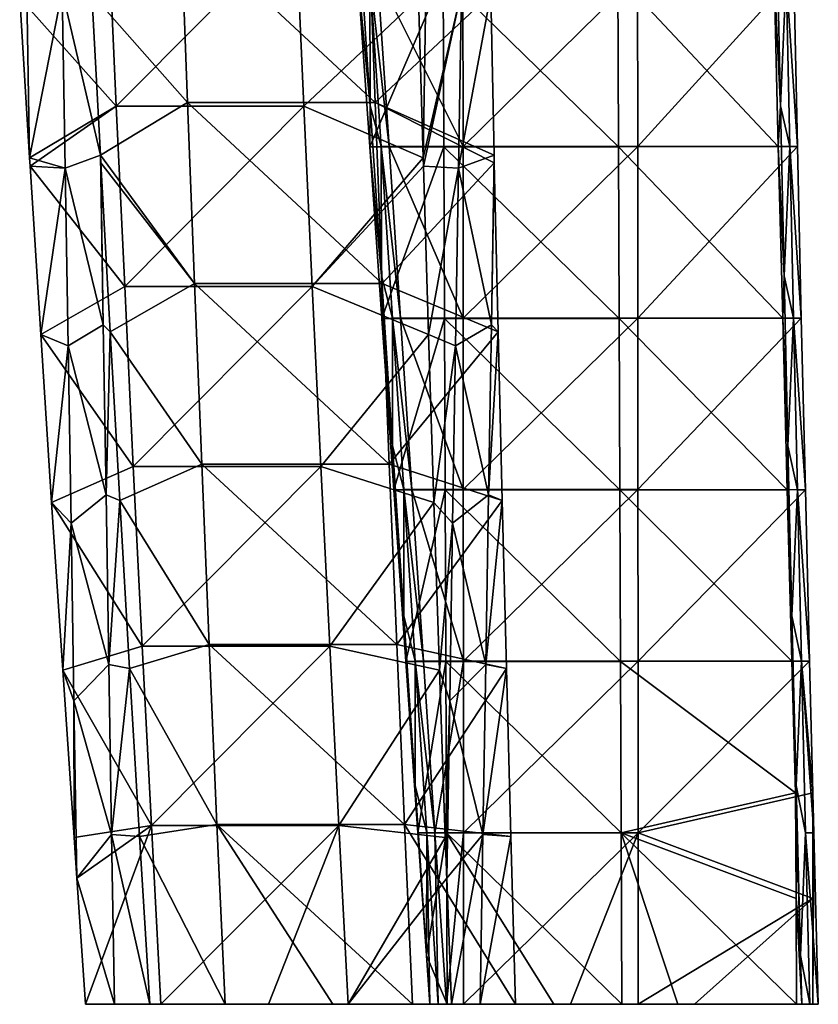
# Model space of a CAD drawing. Header units: millimetres. Extents: x -230 to 230, y 0 to 904.
# Tile 3 of 27: x 170 to 230, y 0 to 74. Entities that reach past the tile are written whole.
import ezdxf

# ---------------------------------------------------------------- set-up
doc = ezdxf.new("R2010")
doc.units = ezdxf.units.MM
doc.header["$LTSCALE"] = 81.481481
for name, color, linetype in [('1', 7, 'CONTINUOUS'), ('13', 7, 'CONTINUOUS'), ('14', 7, 'CONTINUOUS'), ('15', 7, 'CONTINUOUS'), ('17', 7, 'CONTINUOUS'), ('18', 7, 'CONTINUOUS'), ('2', 7, 'CONTINUOUS'), ('4', 7, 'CONTINUOUS'), ('5', 7, 'CONTINUOUS'), ('6', 7, 'CONTINUOUS')]:
    doc.layers.add(name, color=color, linetype=linetype)

msp = doc.modelspace()

# ---------------------------------------------------------------- linework, layer by layer
at = {"layer": '1', "linetype": 'Continuous'}
for points in [[(177.289, 0, -484.506), (185.608, 0, -497.524), (175.122, 0, -473.046), (177.289, 0, -484.506)], [(175.122, 0, -473.046), (185.608, 0, -497.524), (180.778, 0, -471.977), (175.122, 0, -473.046)], [(179.952, 0, -498.594), (185.608, 0, -497.524), (177.289, 0, -484.506), (179.952, 0, -498.594)], [(185.608, 0, -497.524), (193.708, 0, -495.993), (180.778, 0, -471.977), (185.608, 0, -497.524)], [(180.778, 0, -471.977), (193.708, 0, -495.993), (188.878, 0, -470.446), (180.778, 0, -471.977)], [(193.708, 0, -495.993), (199.71, 0, -494.859), (188.878, 0, -470.446), (193.708, 0, -495.993)], [(188.878, 0, -470.446), (199.71, 0, -494.859), (194.88, 0, -469.311), (188.878, 0, -470.446)], [(199.71, 0, -494.859), (207.464, 0, -493.393), (194.88, 0, -469.311), (199.71, 0, -494.859)], [(194.88, 0, -469.311), (207.464, 0, -493.393), (204.801, 0, -479.305), (194.88, 0, -469.311)], [(202.635, 0, -467.845), (194.88, 0, -469.311), (204.801, 0, -479.305), (202.635, 0, -467.845)]]:
    msp.add_3dface(points, dxfattribs=at)
at = {"layer": '13', "linetype": 'Continuous'}
for points in [[(227.385, 67.545, -36.431), (226.903, 77.389, -42.163), (227.118, 80.322, -36.418), (227.385, 67.545, -36.431)], [(227.385, 67.545, -36.431), (227.118, 80.322, -36.418), (227.807, 77.388, -23.283), (227.385, 67.545, -36.431)], [(227.222, 64.49, -41.192), (226.903, 77.389, -42.163), (227.385, 67.545, -36.431), (227.222, 64.49, -41.192)], [(228.079, 64.489, -23.296), (227.385, 67.545, -36.431), (227.807, 77.388, -23.283), (228.079, 64.489, -23.296)], [(228.663, 64.49, -11.106), (227.807, 77.388, -23.283), (228.382, 77.389, -11.275), (228.663, 64.49, -11.106)], [(228.079, 64.489, -23.296), (227.807, 77.388, -23.283), (228.663, 64.49, -11.106), (228.079, 64.489, -23.296)], [(227.662, 54.769, -36.444), (227.222, 64.49, -41.192), (227.385, 67.545, -36.431), (227.662, 54.769, -36.444)], [(227.662, 54.769, -36.444), (227.385, 67.545, -36.431), (228.079, 64.489, -23.296), (227.662, 54.769, -36.444)], [(227.553, 51.591, -40.214), (227.222, 64.49, -41.192), (227.662, 54.769, -36.444), (227.553, 51.591, -40.214)], [(228.362, 51.591, -23.31), (227.662, 54.769, -36.444), (228.079, 64.489, -23.296), (228.362, 51.591, -23.31)], [(228.954, 51.591, -10.936), (228.079, 64.489, -23.296), (228.663, 64.49, -11.106), (228.954, 51.591, -10.936)], [(228.362, 51.591, -23.31), (228.079, 64.489, -23.296), (228.954, 51.591, -10.936), (228.362, 51.591, -23.31)], [(227.951, 41.993, -36.458), (227.553, 51.591, -40.214), (227.662, 54.769, -36.444), (227.951, 41.993, -36.458)], [(227.951, 41.993, -36.458), (227.662, 54.769, -36.444), (228.362, 51.591, -23.31), (227.951, 41.993, -36.458)], [(227.895, 38.693, -39.226), (227.553, 51.591, -40.214), (227.951, 41.993, -36.458), (227.895, 38.693, -39.226)], [(228.656, 38.693, -23.324), (227.951, 41.993, -36.458), (228.362, 51.591, -23.31), (228.656, 38.693, -23.324)], [(228.656, 38.693, -23.324), (228.362, 51.591, -23.31), (229.257, 38.693, -10.765), (228.656, 38.693, -23.324)], [(229.257, 38.693, -10.765), (228.362, 51.591, -23.31), (228.954, 51.591, -10.936), (229.257, 38.693, -10.765)], [(228.25, 29.218, -36.473), (227.895, 38.693, -39.226), (227.951, 41.993, -36.458), (228.25, 29.218, -36.473)], [(228.25, 29.218, -36.473), (227.951, 41.993, -36.458), (228.656, 38.693, -23.324), (228.25, 29.218, -36.473)], [(228.248, 25.795, -38.231), (227.895, 38.693, -39.226), (228.25, 29.218, -36.473), (228.248, 25.795, -38.231)], [(228.961, 25.795, -23.339), (228.25, 29.218, -36.473), (228.656, 38.693, -23.324), (228.961, 25.795, -23.339)], [(228.961, 25.795, -23.339), (228.656, 38.693, -23.324), (229.572, 25.795, -10.593), (228.961, 25.795, -23.339)], [(229.572, 25.795, -10.593), (228.656, 38.693, -23.324), (229.257, 38.693, -10.765), (229.572, 25.795, -10.593)], [(228.561, 16.442, -36.487), (228.248, 25.795, -38.231), (228.25, 29.218, -36.473), (228.561, 16.442, -36.487)], [(228.561, 16.442, -36.487), (228.25, 29.218, -36.473), (228.961, 25.795, -23.339), (228.561, 16.442, -36.487)], [(228.527, 15.909, -37.462), (228.248, 25.795, -38.231), (228.561, 16.442, -36.487), (228.527, 15.909, -37.462)], [(229.278, 12.897, -23.354), (228.561, 16.442, -36.487), (228.961, 25.795, -23.339), (229.278, 12.897, -23.354)], [(229.278, 12.897, -23.354), (228.961, 25.795, -23.339), (229.897, 12.897, -10.419), (229.278, 12.897, -23.354)], [(229.897, 12.897, -10.419), (228.961, 25.795, -23.339), (229.82, 15.909, -10.46), (229.897, 12.897, -10.419)], [(229.82, 15.909, -10.46), (228.961, 25.795, -23.339), (229.572, 25.795, -10.593), (229.82, 15.909, -10.46)], [(228.527, 15.909, -37.462), (228.561, 16.442, -36.487), (228.613, 12.897, -37.227), (228.527, 15.909, -37.462)], [(228.882, 3.667, -36.504), (228.613, 12.897, -37.227), (228.561, 16.442, -36.487), (228.882, 3.667, -36.504)], [(228.882, 3.667, -36.504), (228.561, 16.442, -36.487), (229.278, 12.897, -23.354), (228.882, 3.667, -36.504)], [(229.605, 0, -23.37), (228.882, 3.667, -36.504), (229.278, 12.897, -23.354), (229.605, 0, -23.37)], [(229.605, 0, -23.37), (229.278, 12.897, -23.354), (230.233, 0, -10.245), (229.605, 0, -23.37)], [(230.233, 0, -10.245), (229.278, 12.897, -23.354), (229.897, 12.897, -10.419), (230.233, 0, -10.245)], [(228.99, 0, -36.215), (228.882, 3.667, -36.504), (229.605, 0, -23.37), (228.99, 0, -36.215)]]:
    msp.add_3dface(points, dxfattribs=at)
at = {"layer": '14', "linetype": 'Continuous'}
for points in [[(201.022, 0, -34.876), (202.313, 0, -34.938), (201.637, 0, -22.031), (201.022, 0, -34.876)], [(201.637, 0, -22.031), (202.313, 0, -34.938), (202.265, 0, -8.906), (201.637, 0, -22.031)], [(202.265, 0, -8.906), (202.313, 0, -34.938), (203.557, 0, -8.968), (202.265, 0, -8.906)], [(202.313, 0, -34.938), (210.345, 0, -35.322), (203.557, 0, -8.968), (202.313, 0, -34.938)], [(203.557, 0, -8.968), (210.345, 0, -35.322), (211.588, 0, -9.352), (203.557, 0, -8.968)], [(210.345, 0, -35.322), (215.451, 0, -35.567), (211.588, 0, -9.352), (210.345, 0, -35.322)], [(211.588, 0, -9.352), (215.451, 0, -35.567), (216.694, 0, -9.597), (211.588, 0, -9.352)], [(215.451, 0, -35.567), (219.667, 0, -35.769), (216.694, 0, -9.597), (215.451, 0, -35.567)], [(216.694, 0, -9.597), (219.667, 0, -35.769), (220.911, 0, -9.799), (216.694, 0, -9.597)], [(219.667, 0, -35.769), (228.589, 0, -36.196), (220.911, 0, -9.799), (219.667, 0, -35.769)], [(220.911, 0, -9.799), (228.589, 0, -36.196), (229.832, 0, -10.226), (220.911, 0, -9.799)], [(228.589, 0, -36.196), (228.99, 0, -36.215), (229.832, 0, -10.226), (228.589, 0, -36.196)], [(228.99, 0, -36.215), (229.605, 0, -23.37), (229.832, 0, -10.226), (228.99, 0, -36.215)], [(229.605, 0, -23.37), (230.233, 0, -10.245), (229.832, 0, -10.226), (229.605, 0, -23.37)]]:
    msp.add_3dface(points, dxfattribs=at)
at = {"layer": '15', "linetype": 'Continuous'}
for points in [[(196.529, 67.549, -34.954), (195.687, 80.325, -34.914), (195.608, 77.361, -40.662), (196.529, 67.549, -34.954)], [(195.687, 80.325, -34.914), (196.529, 67.549, -34.954), (196.509, 77.391, -21.785), (195.687, 80.325, -34.914)], [(196.504, 64.466, -39.72), (196.529, 67.549, -34.954), (195.608, 77.361, -40.662), (196.504, 64.466, -39.72)], [(197.084, 77.397, -9.777), (196.509, 77.391, -21.785), (197.943, 64.497, -9.636), (197.084, 77.397, -9.777)], [(196.509, 77.391, -21.785), (196.529, 67.549, -34.954), (197.359, 64.492, -21.826), (196.509, 77.391, -21.785)], [(196.509, 77.391, -21.785), (197.359, 64.492, -21.826), (197.943, 64.497, -9.636), (196.509, 77.391, -21.785)], [(197.372, 54.772, -34.994), (196.529, 67.549, -34.954), (196.504, 64.466, -39.72), (197.372, 54.772, -34.994)], [(196.529, 67.549, -34.954), (197.372, 54.772, -34.994), (197.359, 64.492, -21.826), (196.529, 67.549, -34.954)], [(197.403, 51.572, -38.769), (197.372, 54.772, -34.994), (196.504, 64.466, -39.72), (197.403, 51.572, -38.769)], [(197.943, 64.497, -9.636), (197.359, 64.492, -21.826), (198.803, 51.598, -9.493), (197.943, 64.497, -9.636)], [(197.359, 64.492, -21.826), (197.372, 54.772, -34.994), (198.211, 51.594, -21.867), (197.359, 64.492, -21.826)], [(197.359, 64.492, -21.826), (198.211, 51.594, -21.867), (198.803, 51.598, -9.493), (197.359, 64.492, -21.826)], [(197.372, 54.772, -34.994), (198.217, 41.996, -35.035), (198.211, 51.594, -21.867), (197.372, 54.772, -34.994)], [(198.217, 41.996, -35.035), (197.372, 54.772, -34.994), (197.403, 51.572, -38.769), (198.217, 41.996, -35.035)], [(198.305, 38.678, -37.809), (198.217, 41.996, -35.035), (197.403, 51.572, -38.769), (198.305, 38.678, -37.809)], [(198.803, 51.598, -9.493), (198.211, 51.594, -21.867), (199.666, 38.698, -9.349), (198.803, 51.598, -9.493)], [(198.211, 51.594, -21.867), (198.217, 41.996, -35.035), (199.065, 38.695, -21.907), (198.211, 51.594, -21.867)], [(198.211, 51.594, -21.867), (199.065, 38.695, -21.907), (199.666, 38.698, -9.349), (198.211, 51.594, -21.867)], [(198.217, 41.996, -35.035), (199.064, 29.219, -35.075), (199.065, 38.695, -21.907), (198.217, 41.996, -35.035)], [(199.064, 29.219, -35.075), (198.217, 41.996, -35.035), (198.305, 38.678, -37.809), (199.064, 29.219, -35.075)], [(199.208, 25.785, -36.84), (199.064, 29.219, -35.075), (198.305, 38.678, -37.809), (199.208, 25.785, -36.84)], [(199.065, 38.695, -21.907), (199.064, 29.219, -35.075), (199.92, 25.797, -21.948), (199.065, 38.695, -21.907)], [(199.666, 38.698, -9.349), (199.065, 38.695, -21.907), (200.53, 25.799, -9.203), (199.666, 38.698, -9.349)], [(199.065, 38.695, -21.907), (199.92, 25.797, -21.948), (200.53, 25.799, -9.203), (199.065, 38.695, -21.907)], [(199.064, 29.219, -35.075), (199.913, 16.443, -35.116), (199.92, 25.797, -21.948), (199.064, 29.219, -35.075)], [(199.913, 16.443, -35.116), (199.064, 29.219, -35.075), (199.208, 25.785, -36.84), (199.913, 16.443, -35.116)], [(200.114, 12.892, -35.862), (199.913, 16.443, -35.116), (199.208, 25.785, -36.84), (200.114, 12.892, -35.862)], [(199.92, 25.797, -21.948), (199.913, 16.443, -35.116), (200.778, 12.898, -21.989), (199.92, 25.797, -21.948)], [(200.53, 25.799, -9.203), (199.92, 25.797, -21.948), (201.397, 12.899, -9.055), (200.53, 25.799, -9.203)], [(199.92, 25.797, -21.948), (200.778, 12.898, -21.989), (201.397, 12.899, -9.055), (199.92, 25.797, -21.948)], [(199.913, 16.443, -35.116), (200.764, 3.667, -35.158), (200.778, 12.898, -21.989), (199.913, 16.443, -35.116)], [(200.764, 3.667, -35.158), (199.913, 16.443, -35.116), (200.114, 12.892, -35.862), (200.764, 3.667, -35.158)], [(200.764, 3.667, -35.158), (201.022, 0, -34.876), (200.778, 12.898, -21.989), (200.764, 3.667, -35.158)], [(200.778, 12.898, -21.989), (201.637, 0, -22.031), (201.397, 12.899, -9.055), (200.778, 12.898, -21.989)], [(201.022, 0, -34.876), (201.637, 0, -22.031), (200.778, 12.898, -21.989), (201.022, 0, -34.876)], [(201.637, 0, -22.031), (202.265, 0, -8.906), (201.397, 12.899, -9.055), (201.637, 0, -22.031)]]:
    msp.add_3dface(points, dxfattribs=at)
at = {"layer": '17', "linetype": 'Continuous'}
for points in [[(196.504, 64.466, -39.72), (195.608, 77.361, -40.662), (202.024, 77.354, -40.969), (196.504, 64.466, -39.72)], [(196.504, 64.466, -39.72), (202.024, 77.354, -40.969), (202.072, 64.46, -39.986), (196.504, 64.466, -39.72)], [(215.162, 77.354, -41.598), (215.209, 64.46, -40.615), (202.024, 77.354, -40.969), (215.162, 77.354, -41.598)], [(202.024, 77.354, -40.969), (215.209, 64.46, -40.615), (202.072, 64.46, -39.986), (202.024, 77.354, -40.969)], [(226.903, 77.389, -42.163), (227.222, 64.49, -41.192), (215.162, 77.354, -41.598), (226.903, 77.389, -42.163)], [(215.162, 77.354, -41.598), (227.222, 64.49, -41.192), (215.209, 64.46, -40.615), (215.162, 77.354, -41.598)], [(197.403, 51.572, -38.769), (196.504, 64.466, -39.72), (202.072, 64.46, -39.986), (197.403, 51.572, -38.769)], [(197.403, 51.572, -38.769), (202.072, 64.46, -39.986), (202.119, 51.567, -38.994), (197.403, 51.572, -38.769)], [(215.209, 64.46, -40.615), (215.257, 51.567, -39.623), (202.072, 64.46, -39.986), (215.209, 64.46, -40.615)], [(202.072, 64.46, -39.986), (215.257, 51.567, -39.623), (202.119, 51.567, -38.994), (202.072, 64.46, -39.986)], [(227.222, 64.49, -41.192), (227.553, 51.591, -40.214), (215.209, 64.46, -40.615), (227.222, 64.49, -41.192)], [(215.209, 64.46, -40.615), (227.553, 51.591, -40.214), (215.257, 51.567, -39.623), (215.209, 64.46, -40.615)], [(198.305, 38.678, -37.809), (197.403, 51.572, -38.769), (202.119, 51.567, -38.994), (198.305, 38.678, -37.809)], [(198.305, 38.678, -37.809), (202.119, 51.567, -38.994), (202.167, 38.674, -37.993), (198.305, 38.678, -37.809)], [(215.257, 51.567, -39.623), (215.305, 38.674, -38.622), (202.119, 51.567, -38.994), (215.257, 51.567, -39.623)], [(202.119, 51.567, -38.994), (215.305, 38.674, -38.622), (202.167, 38.674, -37.993), (202.119, 51.567, -38.994)], [(227.553, 51.591, -40.214), (227.895, 38.693, -39.226), (215.257, 51.567, -39.623), (227.553, 51.591, -40.214)], [(215.257, 51.567, -39.623), (227.895, 38.693, -39.226), (215.305, 38.674, -38.622), (215.257, 51.567, -39.623)], [(199.208, 25.785, -36.84), (198.305, 38.678, -37.809), (202.167, 38.674, -37.993), (199.208, 25.785, -36.84)], [(199.208, 25.785, -36.84), (202.167, 38.674, -37.993), (202.215, 25.782, -36.984), (199.208, 25.785, -36.84)], [(215.305, 38.674, -38.622), (215.353, 25.782, -37.613), (202.167, 38.674, -37.993), (215.305, 38.674, -38.622)], [(202.167, 38.674, -37.993), (215.353, 25.782, -37.613), (202.215, 25.782, -36.984), (202.167, 38.674, -37.993)], [(227.895, 38.693, -39.226), (228.248, 25.795, -38.231), (215.305, 38.674, -38.622), (227.895, 38.693, -39.226)], [(215.305, 38.674, -38.622), (228.248, 25.795, -38.231), (215.353, 25.782, -37.613), (215.305, 38.674, -38.622)], [(200.114, 12.892, -35.862), (199.208, 25.785, -36.84), (202.215, 25.782, -36.984), (200.114, 12.892, -35.862)], [(200.114, 12.892, -35.862), (202.215, 25.782, -36.984), (202.264, 12.891, -35.965), (200.114, 12.892, -35.862)], [(215.353, 25.782, -37.613), (215.402, 12.891, -36.594), (202.215, 25.782, -36.984), (215.353, 25.782, -37.613)], [(202.215, 25.782, -36.984), (215.402, 12.891, -36.594), (202.264, 12.891, -35.965), (202.215, 25.782, -36.984)], [(228.248, 25.795, -38.231), (228.527, 15.909, -37.462), (215.353, 25.782, -37.613), (228.248, 25.795, -38.231)], [(215.353, 25.782, -37.613), (228.527, 15.909, -37.462), (215.402, 12.891, -36.594), (215.353, 25.782, -37.613)], [(215.402, 12.891, -36.594), (228.527, 15.909, -37.462), (228.558, 7.954, -36.831), (215.402, 12.891, -36.594)], [(228.527, 15.909, -37.462), (228.613, 12.897, -37.227), (228.558, 7.954, -36.831), (228.527, 15.909, -37.462)], [(200.764, 3.667, -35.158), (200.114, 12.892, -35.862), (202.264, 12.891, -35.965), (200.764, 3.667, -35.158)], [(202.313, 0, -34.938), (200.764, 3.667, -35.158), (202.264, 12.891, -35.965), (202.313, 0, -34.938)], [(215.451, 0, -35.567), (210.345, 0, -35.322), (202.264, 12.891, -35.965), (215.451, 0, -35.567)], [(215.402, 12.891, -36.594), (215.451, 0, -35.567), (202.264, 12.891, -35.965), (215.402, 12.891, -36.594)], [(210.345, 0, -35.322), (202.313, 0, -34.938), (202.264, 12.891, -35.965), (210.345, 0, -35.322)], [(228.589, 0, -36.196), (219.667, 0, -35.769), (215.402, 12.891, -36.594), (228.589, 0, -36.196)], [(228.589, 0, -36.196), (215.402, 12.891, -36.594), (228.558, 7.954, -36.831), (228.589, 0, -36.196)], [(219.667, 0, -35.769), (215.451, 0, -35.567), (215.402, 12.891, -36.594), (219.667, 0, -35.769)], [(228.613, 12.897, -37.227), (228.882, 3.667, -36.504), (228.558, 7.954, -36.831), (228.613, 12.897, -37.227)], [(228.882, 3.667, -36.504), (228.99, 0, -36.215), (228.558, 7.954, -36.831), (228.882, 3.667, -36.504)], [(228.99, 0, -36.215), (228.589, 0, -36.196), (228.558, 7.954, -36.831), (228.99, 0, -36.215)], [(202.313, 0, -34.938), (201.022, 0, -34.876), (200.764, 3.667, -35.158), (202.313, 0, -34.938)]]:
    msp.add_3dface(points, dxfattribs=at)
at = {"layer": '18', "linetype": 'Continuous'}
for points in [[(197.084, 77.397, -9.777), (203.512, 64.499, -9.903), (203.503, 77.398, -10.085), (197.084, 77.397, -9.777)], [(197.084, 77.397, -9.777), (197.943, 64.497, -9.636), (203.512, 64.499, -9.903), (197.084, 77.397, -9.777)], [(203.512, 64.499, -9.903), (216.641, 77.398, -10.714), (203.503, 77.398, -10.085), (203.512, 64.499, -9.903)], [(216.65, 64.499, -10.531), (216.641, 77.398, -10.714), (203.512, 64.499, -9.903), (216.65, 64.499, -10.531)], [(216.65, 64.499, -10.531), (228.382, 77.389, -11.275), (216.641, 77.398, -10.714), (216.65, 64.499, -10.531)], [(228.663, 64.49, -11.106), (228.382, 77.389, -11.275), (216.65, 64.499, -10.531), (228.663, 64.49, -11.106)], [(197.943, 64.497, -9.636), (203.521, 51.599, -9.719), (203.512, 64.499, -9.903), (197.943, 64.497, -9.636)], [(197.943, 64.497, -9.636), (198.803, 51.598, -9.493), (203.521, 51.599, -9.719), (197.943, 64.497, -9.636)], [(203.521, 51.599, -9.719), (216.65, 64.499, -10.531), (203.512, 64.499, -9.903), (203.521, 51.599, -9.719)], [(216.658, 51.599, -10.348), (216.65, 64.499, -10.531), (203.521, 51.599, -9.719), (216.658, 51.599, -10.348)], [(216.658, 51.599, -10.348), (228.663, 64.49, -11.106), (216.65, 64.499, -10.531), (216.658, 51.599, -10.348)], [(228.954, 51.591, -10.936), (228.663, 64.49, -11.106), (216.658, 51.599, -10.348), (228.954, 51.591, -10.936)], [(198.803, 51.598, -9.493), (203.529, 38.699, -9.534), (203.521, 51.599, -9.719), (198.803, 51.598, -9.493)], [(198.803, 51.598, -9.493), (199.666, 38.698, -9.349), (203.529, 38.699, -9.534), (198.803, 51.598, -9.493)], [(203.529, 38.699, -9.534), (216.658, 51.599, -10.348), (203.521, 51.599, -9.719), (203.529, 38.699, -9.534)], [(216.667, 38.699, -10.162), (216.658, 51.599, -10.348), (203.529, 38.699, -9.534), (216.667, 38.699, -10.162)], [(216.667, 38.699, -10.162), (228.954, 51.591, -10.936), (216.658, 51.599, -10.348), (216.667, 38.699, -10.162)], [(229.257, 38.693, -10.765), (228.954, 51.591, -10.936), (216.667, 38.699, -10.162), (229.257, 38.693, -10.765)], [(199.666, 38.698, -9.349), (203.538, 25.799, -9.347), (203.529, 38.699, -9.534), (199.666, 38.698, -9.349)], [(199.666, 38.698, -9.349), (200.53, 25.799, -9.203), (203.538, 25.799, -9.347), (199.666, 38.698, -9.349)], [(203.538, 25.799, -9.347), (216.667, 38.699, -10.162), (203.529, 38.699, -9.534), (203.538, 25.799, -9.347)], [(216.676, 25.799, -9.975), (216.667, 38.699, -10.162), (203.538, 25.799, -9.347), (216.676, 25.799, -9.975)], [(216.676, 25.799, -9.975), (229.257, 38.693, -10.765), (216.667, 38.699, -10.162), (216.676, 25.799, -9.975)], [(229.572, 25.795, -10.593), (229.257, 38.693, -10.765), (216.676, 25.799, -9.975), (229.572, 25.795, -10.593)], [(200.53, 25.799, -9.203), (201.397, 12.899, -9.055), (203.538, 25.799, -9.347), (200.53, 25.799, -9.203)], [(201.397, 12.899, -9.055), (203.547, 12.9, -9.158), (203.538, 25.799, -9.347), (201.397, 12.899, -9.055)], [(203.547, 12.9, -9.158), (216.676, 25.799, -9.975), (203.538, 25.799, -9.347), (203.547, 12.9, -9.158)], [(216.685, 12.9, -9.787), (216.676, 25.799, -9.975), (203.547, 12.9, -9.158), (216.685, 12.9, -9.787)], [(216.685, 12.9, -9.787), (229.572, 25.795, -10.593), (216.676, 25.799, -9.975), (216.685, 12.9, -9.787)], [(229.82, 15.909, -10.46), (229.572, 25.795, -10.593), (216.685, 12.9, -9.787), (229.82, 15.909, -10.46)], [(229.827, 7.955, -10.343), (229.82, 15.909, -10.46), (216.685, 12.9, -9.787), (229.827, 7.955, -10.343)], [(229.897, 12.897, -10.419), (229.82, 15.909, -10.46), (229.827, 7.955, -10.343), (229.897, 12.897, -10.419)], [(201.397, 12.899, -9.055), (202.265, 0, -8.906), (203.547, 12.9, -9.158), (201.397, 12.899, -9.055)], [(202.265, 0, -8.906), (203.557, 0, -8.968), (203.547, 12.9, -9.158), (202.265, 0, -8.906)], [(203.557, 0, -8.968), (216.685, 12.9, -9.787), (203.547, 12.9, -9.158), (203.557, 0, -8.968)], [(203.557, 0, -8.968), (211.588, 0, -9.352), (216.685, 12.9, -9.787), (203.557, 0, -8.968)], [(211.588, 0, -9.352), (216.694, 0, -9.597), (216.685, 12.9, -9.787), (211.588, 0, -9.352)], [(216.694, 0, -9.597), (229.827, 7.955, -10.343), (216.685, 12.9, -9.787), (216.694, 0, -9.597)], [(229.832, 0, -10.226), (229.897, 12.897, -10.419), (229.827, 7.955, -10.343), (229.832, 0, -10.226)], [(230.233, 0, -10.245), (229.897, 12.897, -10.419), (229.832, 0, -10.226), (230.233, 0, -10.245)], [(216.694, 0, -9.597), (220.911, 0, -9.799), (229.827, 7.955, -10.343), (216.694, 0, -9.597)], [(220.911, 0, -9.799), (229.832, 0, -10.226), (229.827, 7.955, -10.343), (220.911, 0, -9.799)]]:
    msp.add_3dface(points, dxfattribs=at)
at = {"layer": '2', "linetype": 'Continuous'}
for points in [[(176.824, 81.121, -451.064), (170.165, 75.682, -453.645), (177.434, 67.532, -454.287), (176.824, 81.121, -451.064)], [(190.927, 81.121, -448.398), (176.824, 81.121, -451.064), (177.434, 67.532, -454.287), (190.927, 81.121, -448.398)], [(191.536, 67.532, -451.621), (190.927, 81.121, -448.398), (177.434, 67.532, -454.287), (191.536, 67.532, -451.621)], [(190.927, 81.121, -448.398), (191.536, 67.532, -451.621), (200.168, 75.682, -447.973), (190.927, 81.121, -448.398)], [(170.165, 75.682, -453.645), (170.909, 63.642, -456.497), (177.434, 67.532, -454.287), (170.165, 75.682, -453.645)], [(200.168, 75.682, -447.973), (191.536, 67.532, -451.621), (200.516, 63.642, -450.9), (200.168, 75.682, -447.973)], [(170.909, 63.642, -456.497), (170.949, 63.008, -456.65), (177.434, 67.532, -454.287), (170.909, 63.642, -456.497)], [(177.434, 67.532, -454.287), (170.949, 63.008, -456.65), (178.063, 53.97, -457.615), (177.434, 67.532, -454.287)], [(191.536, 67.532, -451.621), (177.434, 67.532, -454.287), (178.063, 53.97, -457.615), (191.536, 67.532, -451.621)], [(192.165, 53.97, -454.949), (191.536, 67.532, -451.621), (178.063, 53.97, -457.615), (192.165, 53.97, -454.949)], [(191.536, 67.532, -451.621), (192.165, 53.97, -454.949), (200.516, 63.642, -450.9), (191.536, 67.532, -451.621)], [(170.949, 63.008, -456.65), (171.75, 50.357, -459.746), (178.063, 53.97, -457.615), (170.949, 63.008, -456.65)], [(200.516, 63.642, -450.9), (192.165, 53.97, -454.949), (200.535, 63.008, -451.057), (200.516, 63.642, -450.9)], [(200.535, 63.008, -451.057), (192.165, 53.97, -454.949), (200.919, 50.357, -454.232), (200.535, 63.008, -451.057)], [(178.063, 53.97, -457.615), (171.75, 50.357, -459.746), (178.712, 40.434, -461.049), (178.063, 53.97, -457.615)], [(192.165, 53.97, -454.949), (178.063, 53.97, -457.615), (178.712, 40.434, -461.049), (192.165, 53.97, -454.949)], [(192.814, 40.434, -458.383), (192.165, 53.97, -454.949), (178.712, 40.434, -461.049), (192.814, 40.434, -458.383)], [(192.165, 53.97, -454.949), (192.814, 40.434, -458.383), (200.919, 50.357, -454.232), (192.165, 53.97, -454.949)], [(171.75, 50.357, -459.746), (172.568, 37.73, -462.934), (178.712, 40.434, -461.049), (171.75, 50.357, -459.746)], [(200.919, 50.357, -454.232), (192.814, 40.434, -458.383), (201.322, 37.73, -457.499), (200.919, 50.357, -454.232)], [(178.712, 40.434, -461.049), (172.568, 37.73, -462.934), (179.381, 26.927, -464.587), (178.712, 40.434, -461.049)], [(192.814, 40.434, -458.383), (178.712, 40.434, -461.049), (179.381, 26.927, -464.587), (192.814, 40.434, -458.383)], [(193.483, 26.927, -461.921), (192.814, 40.434, -458.383), (179.381, 26.927, -464.587), (193.483, 26.927, -461.921)], [(192.814, 40.434, -458.383), (193.483, 26.927, -461.921), (201.322, 37.73, -457.499), (192.814, 40.434, -458.383)], [(172.568, 37.73, -462.934), (173.402, 25.129, -466.214), (179.381, 26.927, -464.587), (172.568, 37.73, -462.934)], [(201.322, 37.73, -457.499), (193.483, 26.927, -461.921), (201.742, 25.129, -460.856), (201.322, 37.73, -457.499)], [(179.381, 26.927, -464.587), (173.402, 25.129, -466.214), (180.07, 13.449, -468.23), (179.381, 26.927, -464.587)], [(193.483, 26.927, -461.921), (179.381, 26.927, -464.587), (180.07, 13.449, -468.23), (193.483, 26.927, -461.921)], [(194.172, 13.449, -465.564), (193.483, 26.927, -461.921), (180.07, 13.449, -468.23), (194.172, 13.449, -465.564)], [(193.483, 26.927, -461.921), (194.172, 13.449, -465.564), (201.742, 25.129, -460.856), (193.483, 26.927, -461.921)], [(173.402, 25.129, -466.214), (174.254, 12.552, -469.584), (180.07, 13.449, -468.23), (173.402, 25.129, -466.214)], [(201.742, 25.129, -460.856), (194.172, 13.449, -465.564), (202.179, 12.552, -464.305), (201.742, 25.129, -460.856)], [(174.254, 12.552, -469.584), (174.465, 9.473, -470.425), (180.07, 13.449, -468.23), (174.254, 12.552, -469.584)], [(174.465, 9.473, -470.425), (175.122, 0, -473.046), (180.07, 13.449, -468.23), (174.465, 9.473, -470.425)], [(175.122, 0, -473.046), (180.778, 0, -471.977), (180.07, 13.449, -468.23), (175.122, 0, -473.046)], [(180.778, 0, -471.977), (194.172, 13.449, -465.564), (180.07, 13.449, -468.23), (180.778, 0, -471.977)], [(180.778, 0, -471.977), (188.878, 0, -470.446), (194.172, 13.449, -465.564), (180.778, 0, -471.977)], [(188.878, 0, -470.446), (194.88, 0, -469.311), (194.172, 13.449, -465.564), (188.878, 0, -470.446)], [(194.172, 13.449, -465.564), (194.88, 0, -469.311), (202.179, 12.552, -464.305), (194.172, 13.449, -465.564)], [(202.179, 12.552, -464.305), (194.88, 0, -469.311), (202.289, 9.473, -465.164), (202.179, 12.552, -464.305)], [(194.88, 0, -469.311), (202.635, 0, -467.845), (202.289, 9.473, -465.164), (194.88, 0, -469.311)]]:
    msp.add_3dface(points, dxfattribs=at)
at = {"layer": '4', "linetype": 'Continuous'}
for points in [[(182.794, 67.793, -482.643), (175.585, 75.966, -482.339), (182.291, 81.42, -479.982), (182.794, 67.793, -482.643)], [(196.393, 81.42, -477.316), (196.896, 67.793, -479.977), (182.291, 81.42, -479.982), (196.393, 81.42, -477.316)], [(196.896, 67.793, -479.977), (182.794, 67.793, -482.643), (182.291, 81.42, -479.982), (196.896, 67.793, -479.977)], [(196.393, 81.42, -477.316), (205.597, 75.966, -476.666), (196.896, 67.793, -479.977), (196.393, 81.42, -477.316)], [(176.238, 63.844, -484.702), (175.585, 75.966, -482.339), (182.794, 67.793, -482.643), (176.238, 63.844, -484.702)], [(205.597, 75.966, -476.666), (205.851, 63.844, -479.104), (196.896, 67.793, -479.977), (205.597, 75.966, -476.666)], [(183.317, 54.187, -485.409), (176.238, 63.844, -484.702), (182.794, 67.793, -482.643), (183.317, 54.187, -485.409)], [(196.896, 67.793, -479.977), (197.419, 54.187, -482.743), (182.794, 67.793, -482.643), (196.896, 67.793, -479.977)], [(197.419, 54.187, -482.743), (183.317, 54.187, -485.409), (182.794, 67.793, -482.643), (197.419, 54.187, -482.743)], [(205.851, 63.844, -479.104), (205.864, 63.255, -479.225), (196.896, 67.793, -479.977), (205.851, 63.844, -479.104)], [(196.896, 67.793, -479.977), (205.864, 63.255, -479.225), (197.419, 54.187, -482.743), (196.896, 67.793, -479.977)], [(176.27, 63.255, -484.819), (176.238, 63.844, -484.702), (183.317, 54.187, -485.409), (176.27, 63.255, -484.819)], [(176.972, 50.563, -487.391), (176.27, 63.255, -484.819), (183.317, 54.187, -485.409), (176.972, 50.563, -487.391)], [(205.864, 63.255, -479.225), (206.149, 50.563, -481.875), (197.419, 54.187, -482.743), (205.864, 63.255, -479.225)], [(183.86, 40.604, -488.28), (176.972, 50.563, -487.391), (183.317, 54.187, -485.409), (183.86, 40.604, -488.28)], [(197.419, 54.187, -482.743), (197.962, 40.604, -485.614), (183.317, 54.187, -485.409), (197.419, 54.187, -482.743)], [(197.962, 40.604, -485.614), (183.86, 40.604, -488.28), (183.317, 54.187, -485.409), (197.962, 40.604, -485.614)], [(197.419, 54.187, -482.743), (206.149, 50.563, -481.875), (197.962, 40.604, -485.614), (197.419, 54.187, -482.743)], [(177.692, 37.891, -490.054), (176.972, 50.563, -487.391), (183.86, 40.604, -488.28), (177.692, 37.891, -490.054)], [(206.149, 50.563, -481.875), (206.451, 37.891, -484.618), (197.962, 40.604, -485.614), (206.149, 50.563, -481.875)], [(184.423, 27.045, -491.257), (177.692, 37.891, -490.054), (183.86, 40.604, -488.28), (184.423, 27.045, -491.257)], [(197.962, 40.604, -485.614), (198.525, 27.045, -488.591), (183.86, 40.604, -488.28), (197.962, 40.604, -485.614)], [(198.525, 27.045, -488.591), (184.423, 27.045, -491.257), (183.86, 40.604, -488.28), (198.525, 27.045, -488.591)], [(197.962, 40.604, -485.614), (206.451, 37.891, -484.618), (198.525, 27.045, -488.591), (197.962, 40.604, -485.614)], [(178.428, 25.24, -492.809), (177.692, 37.891, -490.054), (184.423, 27.045, -491.257), (178.428, 25.24, -492.809)], [(206.451, 37.891, -484.618), (206.771, 25.24, -487.451), (198.525, 27.045, -488.591), (206.451, 37.891, -484.618)], [(185.005, 13.51, -494.338), (178.428, 25.24, -492.809), (184.423, 27.045, -491.257), (185.005, 13.51, -494.338)], [(198.525, 27.045, -488.591), (199.107, 13.51, -491.672), (184.423, 27.045, -491.257), (198.525, 27.045, -488.591)], [(199.107, 13.51, -491.672), (185.005, 13.51, -494.338), (184.423, 27.045, -491.257), (199.107, 13.51, -491.672)], [(198.525, 27.045, -488.591), (206.771, 25.24, -487.451), (199.107, 13.51, -491.672), (198.525, 27.045, -488.591)], [(179.182, 12.61, -495.656), (178.428, 25.24, -492.809), (185.005, 13.51, -494.338), (179.182, 12.61, -495.656)], [(206.771, 25.24, -487.451), (207.109, 12.61, -490.376), (199.107, 13.51, -491.672), (206.771, 25.24, -487.451)], [(185.608, 0, -497.524), (179.182, 12.61, -495.656), (185.005, 13.51, -494.338), (185.608, 0, -497.524)], [(199.71, 0, -494.859), (193.708, 0, -495.993), (185.005, 13.51, -494.338), (199.71, 0, -494.859)], [(199.107, 13.51, -491.672), (199.71, 0, -494.859), (185.005, 13.51, -494.338), (199.107, 13.51, -491.672)], [(193.708, 0, -495.993), (185.608, 0, -497.524), (185.005, 13.51, -494.338), (193.708, 0, -495.993)], [(207.464, 0, -493.393), (199.71, 0, -494.859), (199.107, 13.51, -491.672), (207.464, 0, -493.393)], [(207.109, 12.61, -490.376), (207.464, 0, -493.393), (199.107, 13.51, -491.672), (207.109, 12.61, -490.376)], [(185.608, 0, -497.524), (179.952, 0, -498.594), (179.182, 12.61, -495.656), (185.608, 0, -497.524)]]:
    msp.add_3dface(points, dxfattribs=at)
at = {"layer": '5', "linetype": 'Continuous'}
for points in [[(200.168, 75.682, -447.973), (200.516, 63.642, -450.9), (200.745, 77.546, -450.859), (200.168, 75.682, -447.973)], [(200.516, 63.642, -450.9), (203.389, 76.21, -464.965), (200.745, 77.546, -450.859), (200.516, 63.642, -450.9)], [(200.516, 63.642, -450.9), (200.535, 63.008, -451.057), (203.389, 76.21, -464.965), (200.516, 63.642, -450.9)], [(200.535, 63.008, -451.057), (203.169, 62.863, -465.007), (203.389, 76.21, -464.965), (200.535, 63.008, -451.057)], [(203.169, 62.863, -465.007), (205.597, 75.966, -476.666), (203.389, 76.21, -464.965), (203.169, 62.863, -465.007)], [(205.851, 63.844, -479.104), (205.597, 75.966, -476.666), (203.169, 62.863, -465.007), (205.851, 63.844, -479.104)], [(205.641, 51.075, -479.146), (205.851, 63.844, -479.104), (203.169, 62.863, -465.007), (205.641, 51.075, -479.146)], [(205.864, 63.255, -479.225), (205.851, 63.844, -479.104), (205.641, 51.075, -479.146), (205.864, 63.255, -479.225)], [(200.535, 63.008, -451.057), (200.919, 50.357, -454.232), (203.169, 62.863, -465.007), (200.535, 63.008, -451.057)], [(206.149, 50.563, -481.875), (205.864, 63.255, -479.225), (205.641, 51.075, -479.146), (206.149, 50.563, -481.875)], [(200.919, 50.357, -454.232), (202.95, 49.516, -465.048), (203.169, 62.863, -465.007), (200.919, 50.357, -454.232)], [(202.95, 49.516, -465.048), (205.641, 51.075, -479.146), (203.169, 62.863, -465.007), (202.95, 49.516, -465.048)], [(200.919, 50.357, -454.232), (201.322, 37.73, -457.499), (202.95, 49.516, -465.048), (200.919, 50.357, -454.232)], [(205.431, 38.306, -479.185), (205.641, 51.075, -479.146), (202.95, 49.516, -465.048), (205.431, 38.306, -479.185)], [(205.431, 38.306, -479.185), (206.149, 50.563, -481.875), (205.641, 51.075, -479.146), (205.431, 38.306, -479.185)], [(206.451, 37.891, -484.618), (206.149, 50.563, -481.875), (205.431, 38.306, -479.185), (206.451, 37.891, -484.618)], [(201.322, 37.73, -457.499), (202.73, 36.169, -465.09), (202.95, 49.516, -465.048), (201.322, 37.73, -457.499)], [(202.73, 36.169, -465.09), (205.431, 38.306, -479.185), (202.95, 49.516, -465.048), (202.73, 36.169, -465.09)], [(205.221, 25.538, -479.225), (205.431, 38.306, -479.185), (202.73, 36.169, -465.09), (205.221, 25.538, -479.225)], [(205.221, 25.538, -479.225), (206.451, 37.891, -484.618), (205.431, 38.306, -479.185), (205.221, 25.538, -479.225)], [(206.771, 25.24, -487.451), (206.451, 37.891, -484.618), (205.221, 25.538, -479.225), (206.771, 25.24, -487.451)], [(201.322, 37.73, -457.499), (201.742, 25.129, -460.856), (202.73, 36.169, -465.09), (201.322, 37.73, -457.499)], [(201.742, 25.129, -460.856), (202.511, 22.822, -465.131), (202.73, 36.169, -465.09), (201.742, 25.129, -460.856)], [(202.511, 22.822, -465.131), (205.221, 25.538, -479.225), (202.73, 36.169, -465.09), (202.511, 22.822, -465.131)], [(205.011, 12.769, -479.265), (205.221, 25.538, -479.225), (202.511, 22.822, -465.131), (205.011, 12.769, -479.265)], [(205.011, 12.769, -479.265), (206.771, 25.24, -487.451), (205.221, 25.538, -479.225), (205.011, 12.769, -479.265)], [(207.109, 12.61, -490.376), (206.771, 25.24, -487.451), (205.011, 12.769, -479.265), (207.109, 12.61, -490.376)], [(201.742, 25.129, -460.856), (202.179, 12.552, -464.305), (202.511, 22.822, -465.131), (201.742, 25.129, -460.856)], [(202.179, 12.552, -464.305), (202.289, 9.473, -465.164), (202.511, 22.822, -465.131), (202.179, 12.552, -464.305)], [(202.289, 9.473, -465.164), (205.011, 12.769, -479.265), (202.511, 22.822, -465.131), (202.289, 9.473, -465.164)], [(202.289, 9.473, -465.164), (202.635, 0, -467.845), (205.011, 12.769, -479.265), (202.289, 9.473, -465.164)], [(202.635, 0, -467.845), (204.801, 0, -479.305), (205.011, 12.769, -479.265), (202.635, 0, -467.845)], [(204.801, 0, -479.305), (207.109, 12.61, -490.376), (205.011, 12.769, -479.265), (204.801, 0, -479.305)], [(204.801, 0, -479.305), (207.464, 0, -493.393), (207.109, 12.61, -490.376), (204.801, 0, -479.305)]]:
    msp.add_3dface(points, dxfattribs=at)
at = {"layer": '6', "linetype": 'Continuous'}
for points in [[(170.909, 63.642, -456.497), (170.165, 75.682, -453.645), (170.681, 77.546, -456.543), (170.909, 63.642, -456.497)], [(173.369, 76.21, -470.641), (170.909, 63.642, -456.497), (170.681, 77.546, -456.543), (173.369, 76.21, -470.641)], [(170.909, 63.642, -456.497), (173.369, 76.21, -470.641), (173.588, 62.863, -470.599), (170.909, 63.642, -456.497)], [(175.585, 75.966, -482.339), (176.238, 63.844, -484.702), (173.369, 76.21, -470.641), (175.585, 75.966, -482.339)], [(173.369, 76.21, -470.641), (176.238, 63.844, -484.702), (173.588, 62.863, -470.599), (173.369, 76.21, -470.641)], [(176.238, 63.844, -484.702), (176.448, 51.075, -484.664), (173.588, 62.863, -470.599), (176.238, 63.844, -484.702)], [(176.238, 63.844, -484.702), (176.27, 63.255, -484.819), (176.448, 51.075, -484.664), (176.238, 63.844, -484.702)], [(170.949, 63.008, -456.65), (170.909, 63.642, -456.497), (173.588, 62.863, -470.599), (170.949, 63.008, -456.65)], [(171.75, 50.357, -459.746), (170.949, 63.008, -456.65), (173.588, 62.863, -470.599), (171.75, 50.357, -459.746)], [(176.27, 63.255, -484.819), (176.972, 50.563, -487.391), (176.448, 51.075, -484.664), (176.27, 63.255, -484.819)], [(171.75, 50.357, -459.746), (173.588, 62.863, -470.599), (173.808, 49.516, -470.558), (171.75, 50.357, -459.746)], [(173.588, 62.863, -470.599), (176.448, 51.075, -484.664), (173.808, 49.516, -470.558), (173.588, 62.863, -470.599)], [(172.568, 37.73, -462.934), (171.75, 50.357, -459.746), (173.808, 49.516, -470.558), (172.568, 37.73, -462.934)], [(176.448, 51.075, -484.664), (176.658, 38.306, -484.625), (173.808, 49.516, -470.558), (176.448, 51.075, -484.664)], [(176.972, 50.563, -487.391), (176.658, 38.306, -484.625), (176.448, 51.075, -484.664), (176.972, 50.563, -487.391)], [(176.972, 50.563, -487.391), (177.692, 37.891, -490.054), (176.658, 38.306, -484.625), (176.972, 50.563, -487.391)], [(172.568, 37.73, -462.934), (173.808, 49.516, -470.558), (174.028, 36.169, -470.516), (172.568, 37.73, -462.934)], [(173.808, 49.516, -470.558), (176.658, 38.306, -484.625), (174.028, 36.169, -470.516), (173.808, 49.516, -470.558)], [(176.658, 38.306, -484.625), (176.868, 25.538, -484.585), (174.028, 36.169, -470.516), (176.658, 38.306, -484.625)], [(177.692, 37.891, -490.054), (176.868, 25.538, -484.585), (176.658, 38.306, -484.625), (177.692, 37.891, -490.054)], [(177.692, 37.891, -490.054), (178.428, 25.24, -492.809), (176.868, 25.538, -484.585), (177.692, 37.891, -490.054)], [(173.402, 25.129, -466.214), (172.568, 37.73, -462.934), (174.028, 36.169, -470.516), (173.402, 25.129, -466.214)], [(173.402, 25.129, -466.214), (174.028, 36.169, -470.516), (174.247, 22.822, -470.475), (173.402, 25.129, -466.214)], [(174.028, 36.169, -470.516), (176.868, 25.538, -484.585), (174.247, 22.822, -470.475), (174.028, 36.169, -470.516)], [(176.868, 25.538, -484.585), (177.078, 12.769, -484.545), (174.247, 22.822, -470.475), (176.868, 25.538, -484.585)], [(178.428, 25.24, -492.809), (177.078, 12.769, -484.545), (176.868, 25.538, -484.585), (178.428, 25.24, -492.809)], [(178.428, 25.24, -492.809), (179.182, 12.61, -495.656), (177.078, 12.769, -484.545), (178.428, 25.24, -492.809)], [(174.254, 12.552, -469.584), (173.402, 25.129, -466.214), (174.247, 22.822, -470.475), (174.254, 12.552, -469.584)], [(174.465, 9.473, -470.425), (174.254, 12.552, -469.584), (174.247, 22.822, -470.475), (174.465, 9.473, -470.425)], [(177.078, 12.769, -484.545), (174.465, 9.473, -470.425), (174.247, 22.822, -470.475), (177.078, 12.769, -484.545)], [(177.289, 0, -484.506), (174.465, 9.473, -470.425), (177.078, 12.769, -484.545), (177.289, 0, -484.506)], [(179.952, 0, -498.594), (177.289, 0, -484.506), (177.078, 12.769, -484.545), (179.952, 0, -498.594)], [(179.182, 12.61, -495.656), (179.952, 0, -498.594), (177.078, 12.769, -484.545), (179.182, 12.61, -495.656)], [(177.289, 0, -484.506), (175.122, 0, -473.046), (174.465, 9.473, -470.425), (177.289, 0, -484.506)]]:
    msp.add_3dface(points, dxfattribs=at)

doc.saveas('drawing.dxf')
